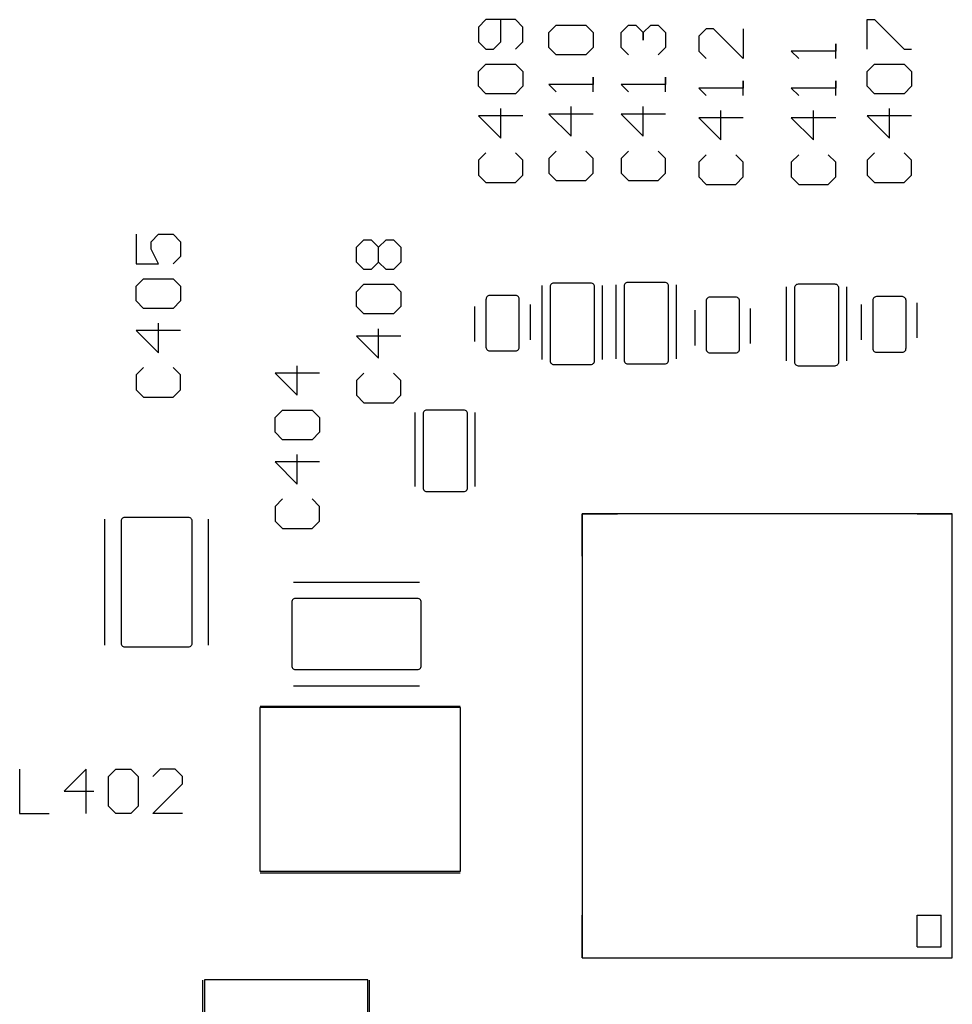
# Model space of a CAD drawing. Header units: inches. Extents: x 0 to 420, y -297 to 0.
# Tile 14 of 41: x 179 to 192, y -146 to -132. Entities that reach past the tile are written whole.
import ezdxf

# ---------------------------------------------------------------- set-up
doc = ezdxf.new("R2010")
doc.units = ezdxf.units.IN
doc.header["$MEASUREMENT"] = 0

msp = doc.modelspace()

# ---------------------------------------------------------------- linework, layer by layer
at = {"color": 18, "true_color": 0x000000}
for p, q in [((185.75, -132.375), (185.65, -132.475)), ((185.65, -132.475), (185.65, -132.675)), ((186.15, -132.375), (185.75, -132.375)), ((185.95, -132.675), (185.95, -132.375)), ((186.25, -132.475), (186.15, -132.375)), ((186.25, -132.675), (186.25, -132.475)), ((186.6, -132.55), (186.7, -132.45)), ((186.7, -132.45), (187.1, -132.45)), ((187.1, -132.45), (187.2, -132.55)), ((187.575, -132.55), (187.675, -132.45)), ((187.675, -132.45), (187.775, -132.45)), ((187.775, -132.45), (187.775, -132.45)), ((187.775, -132.45), (187.775, -132.45)), ((187.775, -132.45), (187.775, -132.45)), ((187.775, -132.45), (187.875, -132.55)), ((187.875, -132.55), (187.975, -132.45)), ((187.975, -132.45), (188.075, -132.45)), ((188.075, -132.45), (188.175, -132.55)), ((190.9, -132.775), (190.9, -132.375)), ((190.9, -132.375), (191, -132.375)), ((191, -132.375), (191.4, -132.775)), ((186.6, -132.75), (186.6, -132.55)), ((187.2, -132.55), (187.2, -132.75)), ((187.575, -132.75), (187.575, -132.55)), ((187.875, -132.55), (187.875, -132.65)), ((187.875, -132.65), (187.875, -132.55)), ((188.175, -132.55), (188.175, -132.75)), ((188.725, -132.5), (188.625, -132.6)), ((188.625, -132.6), (188.625, -132.8)), ((188.825, -132.5), (188.725, -132.5)), ((189.225, -132.9), (188.825, -132.5)), ((189.225, -132.5), (189.225, -132.9)), ((185.65, -132.675), (185.75, -132.775)), ((185.85, -132.775), (185.95, -132.675)), ((186.15, -132.775), (186.25, -132.675)), ((186.7, -132.85), (186.6, -132.75)), ((187.2, -132.75), (187.1, -132.85)), ((187.675, -132.85), (187.575, -132.75)), ((188.175, -132.75), (188.075, -132.85)), ((190.475, -132.9), (190.475, -132.7)), ((190.475, -132.7), (190.475, -132.8)), ((185.75, -132.775), (185.85, -132.775)), ((187.1, -132.85), (186.7, -132.85)), ((188.625, -132.8), (188.725, -132.9)), ((190.475, -132.8), (189.875, -132.8)), ((189.875, -132.8), (189.875, -132.8)), ((189.875, -132.8), (189.975, -132.9)), ((191.4, -132.775), (191.5, -132.775)), ((185.65, -133.075), (185.75, -132.975)), ((185.75, -132.975), (186.15, -132.975)), ((186.15, -132.975), (186.25, -133.075)), ((190.9, -133.075), (191, -132.975)), ((191, -132.975), (191.4, -132.975)), ((191.4, -132.975), (191.5, -133.075)), ((185.65, -133.275), (185.65, -133.075)), ((186.25, -133.075), (186.25, -133.275)), ((187.2, -133.35), (187.2, -133.15)), ((187.2, -133.15), (187.2, -133.25)), ((188.175, -133.35), (188.175, -133.15)), ((188.175, -133.15), (188.175, -133.25)), ((190.9, -133.275), (190.9, -133.075)), ((191.5, -133.075), (191.5, -133.275)), ((185.75, -133.375), (185.65, -133.275)), ((186.25, -133.275), (186.15, -133.375)), ((187.2, -133.25), (186.6, -133.25)), ((186.6, -133.25), (186.6, -133.25)), ((186.6, -133.25), (186.7, -133.35)), ((188.175, -133.25), (187.575, -133.25)), ((187.575, -133.25), (187.575, -133.25)), ((187.575, -133.25), (187.675, -133.35)), ((189.225, -133.4), (189.225, -133.2)), ((189.225, -133.2), (189.225, -133.3)), ((190.475, -133.4), (190.475, -133.2)), ((190.475, -133.2), (190.475, -133.3)), ((191, -133.375), (190.9, -133.275)), ((191.5, -133.275), (191.4, -133.375)), ((186.15, -133.375), (185.75, -133.375)), ((189.225, -133.3), (188.625, -133.3)), ((188.625, -133.3), (188.625, -133.3)), ((188.625, -133.3), (188.725, -133.4)), ((190.475, -133.3), (189.875, -133.3)), ((189.875, -133.3), (189.875, -133.3)), ((189.875, -133.3), (189.975, -133.4)), ((191.4, -133.375), (191, -133.375)), ((186.9, -133.95), (186.9, -133.55)), ((187.875, -133.95), (187.875, -133.55)), ((186.25, -133.675), (185.65, -133.675)), ((185.65, -133.675), (185.95, -133.975)), ((185.95, -133.975), (185.95, -133.575)), ((187.2, -133.65), (186.6, -133.65)), ((186.6, -133.65), (186.9, -133.95)), ((188.175, -133.65), (187.575, -133.65)), ((187.575, -133.65), (187.875, -133.95)), ((188.925, -134), (188.925, -133.6)), ((190.175, -134), (190.175, -133.6)), ((191.5, -133.675), (190.9, -133.675)), ((190.9, -133.675), (191.2, -133.975)), ((191.2, -133.975), (191.2, -133.575)), ((189.225, -133.7), (188.625, -133.7)), ((188.625, -133.7), (188.925, -134)), ((190.475, -133.7), (189.875, -133.7)), ((189.875, -133.7), (190.175, -134)), ((185.75, -134.175), (185.65, -134.275)), ((186.25, -134.275), (186.15, -134.175)), ((186.7, -134.15), (186.6, -134.25)), ((187.2, -134.25), (187.1, -134.15)), ((187.675, -134.15), (187.575, -134.25)), ((188.175, -134.25), (188.075, -134.15)), ((188.725, -134.2), (188.625, -134.3)), ((189.225, -134.3), (189.125, -134.2)), ((189.975, -134.2), (189.875, -134.3)), ((190.475, -134.3), (190.375, -134.2)), ((191, -134.175), (190.9, -134.275)), ((191.5, -134.275), (191.4, -134.175)), ((185.65, -134.275), (185.65, -134.475)), ((186.25, -134.475), (186.25, -134.275)), ((186.6, -134.25), (186.6, -134.45)), ((187.2, -134.45), (187.2, -134.25)), ((187.575, -134.25), (187.575, -134.45)), ((188.175, -134.45), (188.175, -134.25)), ((188.625, -134.3), (188.625, -134.5)), ((189.225, -134.5), (189.225, -134.3)), ((189.875, -134.3), (189.875, -134.5)), ((190.475, -134.5), (190.475, -134.3)), ((190.9, -134.275), (190.9, -134.475)), ((191.5, -134.475), (191.5, -134.275)), ((185.65, -134.475), (185.75, -134.575)), ((186.15, -134.575), (186.25, -134.475)), ((186.6, -134.45), (186.7, -134.55)), ((187.1, -134.55), (187.2, -134.45)), ((187.575, -134.45), (187.675, -134.55)), ((188.075, -134.55), (188.175, -134.45)), ((190.9, -134.475), (191, -134.575)), ((191.4, -134.575), (191.5, -134.475)), ((185.75, -134.575), (186.15, -134.575)), ((186.7, -134.55), (187.1, -134.55)), ((187.675, -134.55), (188.075, -134.55)), ((188.625, -134.5), (188.725, -134.6)), ((188.725, -134.6), (189.125, -134.6)), ((189.125, -134.6), (189.225, -134.5)), ((189.875, -134.5), (189.975, -134.6)), ((189.975, -134.6), (190.375, -134.6)), ((190.375, -134.6), (190.475, -134.5)), ((191, -134.575), (191.4, -134.575)), ((181.025, -135.275), (181.025, -135.675)), ((181.225, -135.375), (181.325, -135.275)), ((181.325, -135.275), (181.525, -135.275)), ((181.525, -135.275), (181.625, -135.375)), ((181.225, -135.475), (181.225, -135.375)), ((181.625, -135.375), (181.625, -135.575)), ((184, -135.45), (184.1, -135.35)), ((184.1, -135.35), (184.2, -135.35)), ((184.2, -135.35), (184.3, -135.45)), ((184.3, -135.45), (184.4, -135.35)), ((184.4, -135.35), (184.5, -135.35)), ((184.5, -135.35), (184.6, -135.45)), ((181.325, -135.675), (181.225, -135.475)), ((184, -135.65), (184, -135.45)), ((184.3, -135.65), (184.3, -135.45)), ((184.6, -135.45), (184.6, -135.65)), ((181.025, -135.675), (181.325, -135.675)), ((181.625, -135.575), (181.525, -135.675)), ((184.1, -135.75), (184, -135.65)), ((184.3, -135.65), (184.2, -135.75)), ((184.4, -135.75), (184.3, -135.65)), ((184.6, -135.65), (184.5, -135.75)), ((184.2, -135.75), (184.1, -135.75)), ((184.5, -135.75), (184.4, -135.75)), ((181.025, -135.975), (181.125, -135.875)), ((181.125, -135.875), (181.525, -135.875)), ((181.525, -135.875), (181.625, -135.975)), ((186.635, -135.944), (186.627, -135.952)), ((186.644, -135.938), (186.635, -135.944)), ((186.655, -135.934), (186.644, -135.938)), ((186.666, -135.933), (186.655, -135.934)), ((187.166, -135.933), (186.666, -135.933)), ((187.177, -135.934), (187.166, -135.933)), ((187.188, -135.938), (187.177, -135.934)), ((187.197, -135.944), (187.188, -135.938)), ((187.205, -135.952), (187.197, -135.944)), ((187.627, -135.944), (187.621, -135.953)), ((187.635, -135.936), (187.627, -135.944)), ((187.644, -135.93), (187.635, -135.936)), ((187.655, -135.926), (187.644, -135.93)), ((187.666, -135.925), (187.655, -135.926)), ((188.166, -135.925), (187.666, -135.925)), ((188.177, -135.926), (188.166, -135.925)), ((188.188, -135.93), (188.177, -135.926)), ((188.197, -135.936), (188.188, -135.93)), ((188.205, -135.944), (188.197, -135.936)), ((188.211, -135.953), (188.205, -135.944)), ((181.025, -136.175), (181.025, -135.975)), ((181.625, -135.975), (181.625, -136.175)), ((184, -136.05), (184.1, -135.95)), ((184, -136.25), (184, -136.05)), ((184.1, -135.95), (184.5, -135.95)), ((184.5, -135.95), (184.6, -136.05)), ((184.6, -136.05), (184.6, -136.25)), ((186.51, -136.966), (186.51, -135.966)), ((186.617, -135.972), (186.616, -135.983)), ((186.616, -135.983), (186.616, -136.033)), ((186.616, -136.033), (186.616, -136.933)), ((186.621, -135.961), (186.617, -135.972)), ((186.627, -135.952), (186.621, -135.961)), ((187.211, -135.961), (187.205, -135.952)), ((187.215, -135.972), (187.211, -135.961)), ((187.216, -135.983), (187.215, -135.972)), ((187.216, -136.033), (187.216, -135.983)), ((187.216, -136.933), (187.216, -136.033)), ((187.323, -136.966), (187.323, -135.966)), ((187.51, -136.958), (187.51, -135.958)), ((187.617, -135.964), (187.616, -135.975)), ((187.616, -135.975), (187.616, -136.025)), ((187.616, -136.025), (187.616, -136.925)), ((187.621, -135.953), (187.617, -135.964)), ((188.215, -135.964), (188.211, -135.953)), ((188.216, -135.975), (188.215, -135.964)), ((188.216, -136.025), (188.216, -135.975)), ((188.216, -136.925), (188.216, -136.025)), ((188.323, -136.958), (188.323, -135.958)), ((189.81, -136.983), (189.81, -135.983)), ((189.917, -135.989), (189.916, -136)), ((189.916, -136), (189.916, -136.05)), ((189.916, -136.05), (189.916, -136.95)), ((189.921, -135.978), (189.917, -135.989)), ((189.927, -135.969), (189.921, -135.978)), ((189.935, -135.961), (189.927, -135.969)), ((189.944, -135.955), (189.935, -135.961)), ((189.955, -135.951), (189.944, -135.955)), ((189.966, -135.95), (189.955, -135.951)), ((190.466, -135.95), (189.966, -135.95)), ((190.477, -135.951), (190.466, -135.95)), ((190.488, -135.955), (190.477, -135.951)), ((190.497, -135.961), (190.488, -135.955)), ((190.505, -135.969), (190.497, -135.961)), ((190.511, -135.978), (190.505, -135.969)), ((190.515, -135.989), (190.511, -135.978)), ((190.516, -136), (190.515, -135.989)), ((190.516, -136.05), (190.516, -136)), ((190.516, -136.95), (190.516, -136.05)), ((190.623, -136.983), (190.623, -135.983)), ((181.125, -136.275), (181.025, -136.175)), ((181.625, -136.175), (181.525, -136.275)), ((185.751, -136.15), (185.75, -136.15)), ((185.75, -136.15), (185.75, -136.2)), ((185.75, -136.2), (185.75, -136.75)), ((185.755, -136.128), (185.751, -136.139)), ((185.751, -136.139), (185.751, -136.15)), ((185.761, -136.119), (185.755, -136.128)), ((185.769, -136.111), (185.761, -136.119)), ((185.778, -136.105), (185.769, -136.111)), ((185.789, -136.101), (185.778, -136.105)), ((185.8, -136.1), (185.789, -136.101)), ((186.15, -136.1), (185.8, -136.1)), ((186.161, -136.101), (186.15, -136.1)), ((186.172, -136.105), (186.161, -136.101)), ((186.181, -136.111), (186.172, -136.105)), ((186.189, -136.119), (186.181, -136.111)), ((186.195, -136.128), (186.189, -136.119)), ((186.199, -136.139), (186.195, -136.128)), ((186.199, -136.15), (186.199, -136.139)), ((186.2, -136.15), (186.199, -136.15)), ((186.2, -136.2), (186.2, -136.15)), ((186.2, -136.75), (186.2, -136.2)), ((188.726, -136.175), (188.725, -136.175)), ((188.725, -136.175), (188.725, -136.225)), ((188.73, -136.153), (188.726, -136.164)), ((188.726, -136.164), (188.726, -136.175)), ((188.736, -136.144), (188.73, -136.153)), ((188.744, -136.136), (188.736, -136.144)), ((188.753, -136.13), (188.744, -136.136)), ((188.764, -136.126), (188.753, -136.13)), ((188.775, -136.125), (188.764, -136.126)), ((189.125, -136.125), (188.775, -136.125)), ((189.136, -136.126), (189.125, -136.125)), ((189.147, -136.13), (189.136, -136.126)), ((189.156, -136.136), (189.147, -136.13)), ((189.164, -136.144), (189.156, -136.136)), ((189.17, -136.153), (189.164, -136.144)), ((189.174, -136.164), (189.17, -136.153)), ((189.174, -136.175), (189.174, -136.164)), ((189.175, -136.175), (189.174, -136.175)), ((189.175, -136.225), (189.175, -136.175)), ((190.976, -136.156), (190.975, -136.167)), ((190.975, -136.167), (190.975, -136.217)), ((190.98, -136.145), (190.976, -136.156)), ((190.986, -136.136), (190.98, -136.145)), ((190.994, -136.128), (190.986, -136.136)), ((191.003, -136.122), (190.994, -136.128)), ((191.014, -136.118), (191.003, -136.122)), ((191.025, -136.117), (191.014, -136.118)), ((191.375, -136.117), (191.025, -136.117)), ((191.386, -136.118), (191.375, -136.117)), ((191.397, -136.122), (191.386, -136.118)), ((191.406, -136.128), (191.397, -136.122)), ((191.414, -136.136), (191.406, -136.128)), ((191.42, -136.145), (191.414, -136.136)), ((191.424, -136.156), (191.42, -136.145)), ((191.425, -136.167), (191.424, -136.156)), ((191.425, -136.217), (191.425, -136.167)), ((191.575, -136.675), (191.575, -136.2)), ((181.525, -136.275), (181.125, -136.275)), ((184.1, -136.35), (184, -136.25)), ((184.6, -136.25), (184.5, -136.35)), ((185.6, -136.725), (185.6, -136.25)), ((186.35, -136.7), (186.35, -136.225)), ((188.575, -136.775), (188.575, -136.3)), ((188.725, -136.225), (188.725, -136.775)), ((189.175, -136.775), (189.175, -136.225)), ((189.325, -136.75), (189.325, -136.275)), ((190.825, -136.7), (190.825, -136.225)), ((190.975, -136.217), (190.975, -136.767)), ((191.425, -136.767), (191.425, -136.217)), ((181.325, -136.875), (181.325, -136.475)), ((184.5, -136.35), (184.1, -136.35)), ((181.625, -136.575), (181.025, -136.575)), ((181.025, -136.575), (181.325, -136.875)), ((184.3, -136.95), (184.3, -136.55)), ((184.6, -136.65), (184, -136.65)), ((184, -136.65), (184.3, -136.95)), ((185.75, -136.75), (185.75, -136.8)), ((185.75, -136.8), (185.751, -136.811)), ((185.751, -136.811), (185.755, -136.822)), ((185.755, -136.822), (185.761, -136.831)), ((185.761, -136.831), (185.769, -136.839)), ((185.769, -136.839), (185.778, -136.845)), ((185.778, -136.845), (185.789, -136.849)), ((185.789, -136.849), (185.8, -136.85)), ((185.8, -136.85), (186.15, -136.85)), ((186.15, -136.85), (186.161, -136.849)), ((186.161, -136.849), (186.172, -136.845)), ((186.172, -136.845), (186.181, -136.839)), ((186.181, -136.839), (186.189, -136.831)), ((186.189, -136.831), (186.195, -136.822)), ((186.195, -136.822), (186.199, -136.811)), ((186.199, -136.811), (186.2, -136.8)), ((186.2, -136.8), (186.2, -136.75)), ((188.725, -136.775), (188.725, -136.825)), ((188.725, -136.825), (188.726, -136.836)), ((188.726, -136.836), (188.73, -136.847)), ((188.73, -136.847), (188.736, -136.856)), ((188.736, -136.856), (188.744, -136.864)), ((188.744, -136.864), (188.753, -136.87)), ((188.753, -136.87), (188.764, -136.874)), ((188.764, -136.874), (188.775, -136.875)), ((188.775, -136.875), (189.125, -136.875)), ((189.125, -136.875), (189.136, -136.874)), ((189.136, -136.874), (189.147, -136.87)), ((189.147, -136.87), (189.156, -136.864)), ((189.156, -136.864), (189.164, -136.856)), ((189.164, -136.856), (189.17, -136.847)), ((189.17, -136.847), (189.174, -136.836)), ((189.174, -136.836), (189.175, -136.825)), ((189.175, -136.825), (189.175, -136.775)), ((190.975, -136.767), (190.975, -136.817)), ((190.975, -136.817), (190.976, -136.817)), ((190.976, -136.817), (190.976, -136.828)), ((190.976, -136.828), (190.98, -136.839)), ((190.98, -136.839), (190.986, -136.848)), ((190.986, -136.848), (190.994, -136.856)), ((190.994, -136.856), (191.003, -136.862)), ((191.003, -136.862), (191.014, -136.866)), ((191.014, -136.866), (191.025, -136.867)), ((191.025, -136.867), (191.375, -136.867)), ((191.375, -136.867), (191.386, -136.866)), ((191.386, -136.866), (191.397, -136.862)), ((191.397, -136.862), (191.406, -136.856)), ((191.406, -136.856), (191.414, -136.848)), ((191.414, -136.848), (191.42, -136.839)), ((191.42, -136.839), (191.424, -136.828)), ((191.424, -136.828), (191.424, -136.817)), ((191.424, -136.817), (191.425, -136.817)), ((191.425, -136.817), (191.425, -136.767)), ((186.616, -136.933), (186.616, -136.983)), ((186.616, -136.983), (186.617, -136.983)), ((186.617, -136.983), (186.617, -136.994)), ((186.617, -136.994), (186.621, -137.005)), ((186.621, -137.005), (186.627, -137.014)), ((187.205, -137.014), (187.211, -137.005)), ((187.211, -137.005), (187.215, -136.994)), ((187.215, -136.994), (187.215, -136.983)), ((187.215, -136.983), (187.216, -136.983)), ((187.216, -136.983), (187.216, -136.933)), ((187.616, -136.925), (187.616, -136.975)), ((187.616, -136.975), (187.617, -136.975)), ((187.617, -136.975), (187.617, -136.986)), ((187.617, -136.986), (187.621, -136.997)), ((187.621, -136.997), (187.627, -137.006)), ((187.627, -137.006), (187.635, -137.014)), ((188.197, -137.014), (188.205, -137.006)), ((188.205, -137.006), (188.211, -136.997)), ((188.211, -136.997), (188.215, -136.986)), ((188.215, -136.986), (188.215, -136.975)), ((188.215, -136.975), (188.216, -136.975)), ((188.216, -136.975), (188.216, -136.925)), ((189.916, -136.95), (189.916, -137)), ((189.916, -137), (189.917, -137)), ((189.917, -137), (189.917, -137.011)), ((189.917, -137.011), (189.921, -137.022)), ((190.511, -137.022), (190.515, -137.011)), ((190.515, -137.011), (190.515, -137)), ((190.515, -137), (190.516, -137)), ((190.516, -137), (190.516, -136.95)), ((181.125, -137.075), (181.025, -137.175)), ((181.625, -137.175), (181.525, -137.075)), ((183.2, -137.45), (183.2, -137.05)), ((186.627, -137.014), (186.635, -137.022)), ((186.635, -137.022), (186.644, -137.028)), ((186.644, -137.028), (186.655, -137.032)), ((186.655, -137.032), (186.666, -137.033)), ((186.666, -137.033), (187.166, -137.033)), ((187.166, -137.033), (187.177, -137.032)), ((187.177, -137.032), (187.188, -137.028)), ((187.188, -137.028), (187.197, -137.022)), ((187.197, -137.022), (187.205, -137.014)), ((187.635, -137.014), (187.644, -137.02)), ((187.644, -137.02), (187.655, -137.024)), ((187.655, -137.024), (187.666, -137.025)), ((187.666, -137.025), (188.166, -137.025)), ((188.166, -137.025), (188.177, -137.024)), ((188.177, -137.024), (188.188, -137.02)), ((188.188, -137.02), (188.197, -137.014)), ((189.921, -137.022), (189.927, -137.031)), ((189.927, -137.031), (189.935, -137.039)), ((189.935, -137.039), (189.944, -137.045)), ((189.944, -137.045), (189.955, -137.049)), ((189.955, -137.049), (189.966, -137.05)), ((189.966, -137.05), (190.466, -137.05)), ((190.466, -137.05), (190.477, -137.049)), ((190.477, -137.049), (190.488, -137.045)), ((190.488, -137.045), (190.497, -137.039)), ((190.497, -137.039), (190.505, -137.031)), ((190.505, -137.031), (190.511, -137.022)), ((181.025, -137.175), (181.025, -137.375)), ((181.625, -137.375), (181.625, -137.175)), ((183.5, -137.15), (182.9, -137.15)), ((182.9, -137.15), (183.2, -137.45)), ((184.1, -137.15), (184, -137.25)), ((184, -137.25), (184, -137.45)), ((184.6, -137.25), (184.5, -137.15)), ((184.6, -137.45), (184.6, -137.25)), ((181.025, -137.375), (181.125, -137.475)), ((181.525, -137.475), (181.625, -137.375)), ((181.125, -137.475), (181.525, -137.475)), ((184, -137.45), (184.1, -137.55)), ((184.5, -137.55), (184.6, -137.45)), ((182.9, -137.75), (183, -137.65)), ((183, -137.65), (183.4, -137.65)), ((183.4, -137.65), (183.5, -137.75)), ((184.1, -137.55), (184.5, -137.55)), ((184.905, -137.678), (184.901, -137.689)), ((184.911, -137.669), (184.905, -137.678)), ((184.919, -137.661), (184.911, -137.669)), ((184.928, -137.655), (184.919, -137.661)), ((184.939, -137.651), (184.928, -137.655)), ((184.95, -137.65), (184.939, -137.651)), ((185.45, -137.65), (184.95, -137.65)), ((185.461, -137.651), (185.45, -137.65)), ((185.472, -137.655), (185.461, -137.651)), ((185.481, -137.661), (185.472, -137.655)), ((185.489, -137.669), (185.481, -137.661)), ((185.495, -137.678), (185.489, -137.669)), ((185.499, -137.689), (185.495, -137.678)), ((182.9, -137.95), (182.9, -137.75)), ((183.5, -137.75), (183.5, -137.95)), ((184.794, -138.683), (184.794, -137.683)), ((184.901, -137.689), (184.9, -137.7)), ((184.9, -137.7), (184.9, -137.75)), ((184.9, -137.75), (184.9, -138.65)), ((185.5, -137.7), (185.499, -137.689)), ((185.5, -137.75), (185.5, -137.7)), ((185.5, -138.65), (185.5, -137.75)), ((185.606, -138.683), (185.606, -137.683)), ((183, -138.05), (182.9, -137.95)), ((183.4, -138.05), (183, -138.05)), ((183.5, -137.95), (183.4, -138.05)), ((183.2, -138.65), (183.2, -138.25)), ((183.5, -138.35), (182.9, -138.35)), ((182.9, -138.35), (183.2, -138.65)), ((184.9, -138.65), (184.9, -138.7)), ((184.9, -138.7), (184.901, -138.7)), ((184.901, -138.7), (184.901, -138.711)), ((184.901, -138.711), (184.905, -138.722)), ((184.905, -138.722), (184.911, -138.731)), ((184.911, -138.731), (184.919, -138.739)), ((184.919, -138.739), (184.928, -138.745)), ((185.472, -138.745), (185.481, -138.739)), ((185.481, -138.739), (185.489, -138.731)), ((185.489, -138.731), (185.495, -138.722)), ((185.495, -138.722), (185.499, -138.711)), ((185.499, -138.711), (185.499, -138.7)), ((185.499, -138.7), (185.5, -138.7)), ((185.5, -138.7), (185.5, -138.65)), ((183, -138.85), (182.9, -138.95)), ((183.5, -138.95), (183.4, -138.85)), ((184.928, -138.745), (184.939, -138.749)), ((184.939, -138.749), (184.95, -138.75)), ((184.95, -138.75), (185.45, -138.75)), ((185.45, -138.75), (185.461, -138.749)), ((185.461, -138.749), (185.472, -138.745)), ((182.9, -138.95), (182.9, -139.15)), ((183.5, -139.15), (183.5, -138.95)), ((180.6, -140.825), (180.6, -139.125)), ((180.821, -139.139), (180.82, -139.15)), ((180.825, -139.128), (180.821, -139.139)), ((180.831, -139.119), (180.825, -139.128)), ((180.839, -139.111), (180.831, -139.119)), ((180.848, -139.105), (180.839, -139.111)), ((180.859, -139.101), (180.848, -139.105)), ((180.87, -139.1), (180.859, -139.101)), ((181.73, -139.1), (180.87, -139.1)), ((181.741, -139.101), (181.73, -139.1)), ((181.752, -139.105), (181.741, -139.101)), ((181.761, -139.111), (181.752, -139.105)), ((181.769, -139.119), (181.761, -139.111)), ((181.775, -139.128), (181.769, -139.119)), ((181.779, -139.139), (181.775, -139.128)), ((181.78, -139.15), (181.779, -139.139)), ((182, -140.825), (182, -139.125)), ((187.05, -139.05), (187.525, -139.05)), ((187.05, -139.625), (187.05, -139.05)), ((192.05, -139.05), (187.05, -139.05)), ((187.05, -139.05), (187.05, -145.05)), ((191.575, -139.05), (192.05, -139.05)), ((192.05, -139.625), (192.05, -139.05)), ((192.05, -145.05), (192.05, -139.05)), ((180.82, -139.15), (180.82, -139.3)), ((181.78, -139.3), (181.78, -139.15)), ((182.9, -139.15), (183, -139.25)), ((183, -139.25), (183.4, -139.25)), ((183.4, -139.25), (183.5, -139.15)), ((180.82, -139.3), (180.82, -140.65)), ((181.78, -140.65), (181.78, -139.3)), ((183.15, -139.975), (184.85, -139.975)), ((183.144, -140.206), (183.136, -140.214)), ((183.153, -140.2), (183.144, -140.206)), ((183.164, -140.196), (183.153, -140.2)), ((183.175, -140.195), (183.164, -140.196)), ((183.325, -140.195), (183.175, -140.195)), ((184.675, -140.195), (183.325, -140.195)), ((184.825, -140.195), (184.675, -140.195)), ((184.825, -140.196), (184.825, -140.195)), ((184.836, -140.196), (184.825, -140.196)), ((184.847, -140.2), (184.836, -140.196)), ((184.856, -140.206), (184.847, -140.2)), ((184.864, -140.214), (184.856, -140.206)), ((183.126, -140.234), (183.125, -140.245)), ((183.125, -140.245), (183.125, -141.105)), ((183.13, -140.223), (183.126, -140.234)), ((183.136, -140.214), (183.13, -140.223)), ((184.87, -140.223), (184.864, -140.214)), ((184.874, -140.234), (184.87, -140.223)), ((184.875, -140.245), (184.874, -140.234)), ((184.875, -141.105), (184.875, -140.245)), ((180.82, -140.65), (180.82, -140.8)), ((181.78, -140.8), (181.78, -140.65)), ((180.82, -140.8), (180.821, -140.8)), ((180.821, -140.8), (180.821, -140.811)), ((180.821, -140.811), (180.825, -140.822)), ((180.825, -140.822), (180.831, -140.831)), ((180.831, -140.831), (180.839, -140.839)), ((180.839, -140.839), (180.848, -140.845)), ((180.848, -140.845), (180.859, -140.849)), ((180.859, -140.849), (180.87, -140.85)), ((180.87, -140.85), (181.73, -140.85)), ((181.73, -140.85), (181.741, -140.849)), ((181.741, -140.849), (181.752, -140.845)), ((181.752, -140.845), (181.761, -140.839)), ((181.761, -140.839), (181.769, -140.831)), ((181.769, -140.831), (181.775, -140.822)), ((181.775, -140.822), (181.779, -140.811)), ((181.779, -140.811), (181.779, -140.8)), ((181.779, -140.8), (181.78, -140.8)), ((183.125, -141.105), (183.126, -141.116)), ((183.126, -141.116), (183.13, -141.127)), ((183.13, -141.127), (183.136, -141.136)), ((183.136, -141.136), (183.144, -141.144)), ((184.856, -141.144), (184.864, -141.136)), ((184.864, -141.136), (184.87, -141.127)), ((184.87, -141.127), (184.874, -141.116)), ((184.874, -141.116), (184.875, -141.105)), ((183.144, -141.144), (183.153, -141.15)), ((183.153, -141.15), (183.164, -141.154)), ((183.164, -141.154), (183.175, -141.155)), ((183.175, -141.155), (183.325, -141.155)), ((183.325, -141.155), (184.675, -141.155)), ((184.675, -141.155), (184.825, -141.155)), ((184.825, -141.155), (184.825, -141.154)), ((184.825, -141.154), (184.836, -141.154)), ((184.836, -141.154), (184.847, -141.15)), ((184.847, -141.15), (184.856, -141.144)), ((183.15, -141.375), (184.85, -141.375)), ((182.7, -141.65), (185.4, -141.65)), ((185.405, -141.67), (182.695, -141.67)), ((182.695, -141.67), (182.695, -143.88)), ((185.405, -143.88), (185.405, -141.67)), ((179.45, -142.5), (179.45, -143.1)), ((180.35, -142.5), (180.05, -142.8)), ((180.35, -143.1), (180.35, -142.5)), ((180.65, -142.6), (180.75, -142.5)), ((180.65, -143), (180.65, -142.6)), ((180.75, -142.5), (180.95, -142.5)), ((180.95, -142.5), (181.05, -142.6)), ((181.05, -142.6), (181.05, -143)), ((181.35, -142.5), (181.25, -142.6)), ((181.55, -142.5), (181.35, -142.5)), ((181.65, -142.6), (181.55, -142.5)), ((181.65, -142.7), (181.65, -142.6)), ((181.25, -143.1), (181.65, -142.7)), ((180.05, -142.8), (180.45, -142.8)), ((180.75, -143.1), (180.65, -143)), ((181.05, -143), (180.95, -143.1)), ((179.45, -143.1), (179.85, -143.1)), ((180.95, -143.1), (180.75, -143.1)), ((181.65, -143.1), (181.25, -143.1)), ((182.695, -143.88), (185.405, -143.88)), ((182.7, -143.9), (185.4, -143.9)), ((187.05, -145.05), (187.05, -144.475)), ((191.575, -144.9), (191.575, -144.475)), ((191.575, -144.475), (191.9, -144.475)), ((191.9, -144.9), (191.9, -144.475)), ((192.05, -145.05), (192.05, -144.475)), ((191.575, -144.9), (191.9, -144.9)), ((187.05, -145.05), (187.525, -145.05)), ((187.05, -145.05), (192.05, -145.05)), ((191.575, -145.05), (192.05, -145.05)), ((181.925, -148.05), (181.925, -145.35)), ((181.945, -145.345), (181.945, -148.055)), ((184.155, -145.345), (181.945, -145.345)), ((184.155, -148.055), (184.155, -145.345)), ((184.175, -148.05), (184.175, -145.35))]:
    msp.add_line(p, q, dxfattribs=at)
at = {"color": 7, "true_color": 0xffffff}
for p, q in [((186.635, -135.944), (186.627, -135.952)), ((186.644, -135.938), (186.635, -135.944)), ((186.655, -135.934), (186.644, -135.938)), ((186.666, -135.933), (186.655, -135.934)), ((187.166, -135.933), (186.666, -135.933)), ((187.177, -135.934), (187.166, -135.933)), ((187.188, -135.938), (187.177, -135.934)), ((187.197, -135.944), (187.188, -135.938)), ((187.205, -135.952), (187.197, -135.944)), ((187.627, -135.944), (187.621, -135.953)), ((187.635, -135.936), (187.627, -135.944)), ((187.644, -135.93), (187.635, -135.936)), ((187.655, -135.926), (187.644, -135.93)), ((187.666, -135.925), (187.655, -135.926)), ((188.166, -135.925), (187.666, -135.925)), ((188.177, -135.926), (188.166, -135.925)), ((188.188, -135.93), (188.177, -135.926)), ((188.197, -135.936), (188.188, -135.93)), ((188.205, -135.944), (188.197, -135.936)), ((188.211, -135.953), (188.205, -135.944)), ((186.617, -135.972), (186.616, -135.983)), ((186.616, -135.983), (186.616, -136.033)), ((186.616, -136.033), (186.616, -136.933)), ((186.621, -135.961), (186.617, -135.972)), ((186.627, -135.952), (186.621, -135.961)), ((187.211, -135.961), (187.205, -135.952)), ((187.215, -135.972), (187.211, -135.961)), ((187.216, -135.983), (187.215, -135.972)), ((187.216, -136.033), (187.216, -135.983)), ((187.216, -136.933), (187.216, -136.033)), ((187.617, -135.964), (187.616, -135.975)), ((187.616, -135.975), (187.616, -136.025)), ((187.616, -136.025), (187.616, -136.925)), ((187.621, -135.953), (187.617, -135.964)), ((188.215, -135.964), (188.211, -135.953)), ((188.216, -135.975), (188.215, -135.964)), ((188.216, -136.025), (188.216, -135.975)), ((188.216, -136.925), (188.216, -136.025)), ((189.917, -135.989), (189.916, -136)), ((189.916, -136), (189.916, -136.05)), ((189.916, -136.05), (189.916, -136.95)), ((189.921, -135.978), (189.917, -135.989)), ((189.927, -135.969), (189.921, -135.978)), ((189.935, -135.961), (189.927, -135.969)), ((189.944, -135.955), (189.935, -135.961)), ((189.955, -135.951), (189.944, -135.955)), ((189.966, -135.95), (189.955, -135.951)), ((190.466, -135.95), (189.966, -135.95)), ((190.477, -135.951), (190.466, -135.95)), ((190.488, -135.955), (190.477, -135.951)), ((190.497, -135.961), (190.488, -135.955)), ((190.505, -135.969), (190.497, -135.961)), ((190.511, -135.978), (190.505, -135.969)), ((190.515, -135.989), (190.511, -135.978)), ((190.516, -136), (190.515, -135.989)), ((190.516, -136.05), (190.516, -136)), ((190.516, -136.95), (190.516, -136.05)), ((185.751, -136.15), (185.75, -136.15)), ((185.75, -136.15), (185.75, -136.2)), ((185.75, -136.2), (185.75, -136.75)), ((185.755, -136.128), (185.751, -136.139)), ((185.751, -136.139), (185.751, -136.15)), ((185.761, -136.119), (185.755, -136.128)), ((185.769, -136.111), (185.761, -136.119)), ((185.778, -136.105), (185.769, -136.111)), ((185.789, -136.101), (185.778, -136.105)), ((185.8, -136.1), (185.789, -136.101)), ((186.15, -136.1), (185.8, -136.1)), ((186.161, -136.101), (186.15, -136.1)), ((186.172, -136.105), (186.161, -136.101)), ((186.181, -136.111), (186.172, -136.105)), ((186.189, -136.119), (186.181, -136.111)), ((186.195, -136.128), (186.189, -136.119)), ((186.199, -136.139), (186.195, -136.128)), ((186.199, -136.15), (186.199, -136.139)), ((186.2, -136.15), (186.199, -136.15)), ((186.2, -136.2), (186.2, -136.15)), ((186.2, -136.75), (186.2, -136.2)), ((188.726, -136.175), (188.725, -136.175)), ((188.725, -136.175), (188.725, -136.225)), ((188.73, -136.153), (188.726, -136.164)), ((188.726, -136.164), (188.726, -136.175)), ((188.736, -136.144), (188.73, -136.153)), ((188.744, -136.136), (188.736, -136.144)), ((188.753, -136.13), (188.744, -136.136)), ((188.764, -136.126), (188.753, -136.13)), ((188.775, -136.125), (188.764, -136.126)), ((189.125, -136.125), (188.775, -136.125)), ((189.136, -136.126), (189.125, -136.125)), ((189.147, -136.13), (189.136, -136.126)), ((189.156, -136.136), (189.147, -136.13)), ((189.164, -136.144), (189.156, -136.136)), ((189.17, -136.153), (189.164, -136.144)), ((189.174, -136.164), (189.17, -136.153)), ((189.174, -136.175), (189.174, -136.164)), ((189.175, -136.175), (189.174, -136.175)), ((189.175, -136.225), (189.175, -136.175)), ((190.976, -136.156), (190.975, -136.167)), ((190.975, -136.167), (190.975, -136.217)), ((190.98, -136.145), (190.976, -136.156)), ((190.986, -136.136), (190.98, -136.145)), ((190.994, -136.128), (190.986, -136.136)), ((191.003, -136.122), (190.994, -136.128)), ((191.014, -136.118), (191.003, -136.122)), ((191.025, -136.117), (191.014, -136.118)), ((191.375, -136.117), (191.025, -136.117)), ((191.386, -136.118), (191.375, -136.117)), ((191.397, -136.122), (191.386, -136.118)), ((191.406, -136.128), (191.397, -136.122)), ((191.414, -136.136), (191.406, -136.128)), ((191.42, -136.145), (191.414, -136.136)), ((191.424, -136.156), (191.42, -136.145)), ((191.425, -136.167), (191.424, -136.156)), ((191.425, -136.217), (191.425, -136.167)), ((188.725, -136.225), (188.725, -136.775)), ((189.175, -136.775), (189.175, -136.225)), ((190.975, -136.217), (190.975, -136.767)), ((191.425, -136.767), (191.425, -136.217)), ((185.75, -136.75), (185.75, -136.8)), ((185.75, -136.8), (185.751, -136.811)), ((185.751, -136.811), (185.755, -136.822)), ((185.755, -136.822), (185.761, -136.831)), ((185.761, -136.831), (185.769, -136.839)), ((185.769, -136.839), (185.778, -136.845)), ((185.778, -136.845), (185.789, -136.849)), ((185.789, -136.849), (185.8, -136.85)), ((185.8, -136.85), (186.15, -136.85)), ((186.15, -136.85), (186.161, -136.849)), ((186.161, -136.849), (186.172, -136.845)), ((186.172, -136.845), (186.181, -136.839)), ((186.181, -136.839), (186.189, -136.831)), ((186.189, -136.831), (186.195, -136.822)), ((186.195, -136.822), (186.199, -136.811)), ((186.199, -136.811), (186.2, -136.8)), ((186.2, -136.8), (186.2, -136.75)), ((188.725, -136.775), (188.725, -136.825)), ((188.725, -136.825), (188.726, -136.836)), ((188.726, -136.836), (188.73, -136.847)), ((188.73, -136.847), (188.736, -136.856)), ((188.736, -136.856), (188.744, -136.864)), ((188.744, -136.864), (188.753, -136.87)), ((188.753, -136.87), (188.764, -136.874)), ((188.764, -136.874), (188.775, -136.875)), ((188.775, -136.875), (189.125, -136.875)), ((189.125, -136.875), (189.136, -136.874)), ((189.136, -136.874), (189.147, -136.87)), ((189.147, -136.87), (189.156, -136.864)), ((189.156, -136.864), (189.164, -136.856)), ((189.164, -136.856), (189.17, -136.847)), ((189.17, -136.847), (189.174, -136.836)), ((189.174, -136.836), (189.175, -136.825)), ((189.175, -136.825), (189.175, -136.775)), ((190.975, -136.767), (190.975, -136.817)), ((190.975, -136.817), (190.976, -136.817)), ((190.976, -136.817), (190.976, -136.828)), ((190.976, -136.828), (190.98, -136.839)), ((190.98, -136.839), (190.986, -136.848)), ((190.986, -136.848), (190.994, -136.856)), ((190.994, -136.856), (191.003, -136.862)), ((191.003, -136.862), (191.014, -136.866)), ((191.014, -136.866), (191.025, -136.867)), ((191.025, -136.867), (191.375, -136.867)), ((191.375, -136.867), (191.386, -136.866)), ((191.386, -136.866), (191.397, -136.862)), ((191.397, -136.862), (191.406, -136.856)), ((191.406, -136.856), (191.414, -136.848)), ((191.414, -136.848), (191.42, -136.839)), ((191.42, -136.839), (191.424, -136.828)), ((191.424, -136.828), (191.424, -136.817)), ((191.424, -136.817), (191.425, -136.817)), ((191.425, -136.817), (191.425, -136.767)), ((186.616, -136.933), (186.616, -136.983)), ((186.616, -136.983), (186.617, -136.983)), ((186.617, -136.983), (186.617, -136.994)), ((186.617, -136.994), (186.621, -137.005)), ((186.621, -137.005), (186.627, -137.014)), ((187.205, -137.014), (187.211, -137.005)), ((187.211, -137.005), (187.215, -136.994)), ((187.215, -136.994), (187.215, -136.983)), ((187.215, -136.983), (187.216, -136.983)), ((187.216, -136.983), (187.216, -136.933)), ((187.616, -136.925), (187.616, -136.975)), ((187.616, -136.975), (187.617, -136.975)), ((187.617, -136.975), (187.617, -136.986)), ((187.617, -136.986), (187.621, -136.997)), ((187.621, -136.997), (187.627, -137.006)), ((187.627, -137.006), (187.635, -137.014)), ((188.197, -137.014), (188.205, -137.006)), ((188.205, -137.006), (188.211, -136.997)), ((188.211, -136.997), (188.215, -136.986)), ((188.215, -136.986), (188.215, -136.975)), ((188.215, -136.975), (188.216, -136.975)), ((188.216, -136.975), (188.216, -136.925)), ((189.916, -136.95), (189.916, -137)), ((189.916, -137), (189.917, -137)), ((189.917, -137), (189.917, -137.011)), ((189.917, -137.011), (189.921, -137.022)), ((190.511, -137.022), (190.515, -137.011)), ((190.515, -137.011), (190.515, -137)), ((190.515, -137), (190.516, -137)), ((190.516, -137), (190.516, -136.95)), ((186.627, -137.014), (186.635, -137.022)), ((186.635, -137.022), (186.644, -137.028)), ((186.644, -137.028), (186.655, -137.032)), ((186.655, -137.032), (186.666, -137.033)), ((186.666, -137.033), (187.166, -137.033)), ((187.166, -137.033), (187.177, -137.032)), ((187.177, -137.032), (187.188, -137.028)), ((187.188, -137.028), (187.197, -137.022)), ((187.197, -137.022), (187.205, -137.014)), ((187.635, -137.014), (187.644, -137.02)), ((187.644, -137.02), (187.655, -137.024)), ((187.655, -137.024), (187.666, -137.025)), ((187.666, -137.025), (188.166, -137.025)), ((188.166, -137.025), (188.177, -137.024)), ((188.177, -137.024), (188.188, -137.02)), ((188.188, -137.02), (188.197, -137.014)), ((189.921, -137.022), (189.927, -137.031)), ((189.927, -137.031), (189.935, -137.039)), ((189.935, -137.039), (189.944, -137.045)), ((189.944, -137.045), (189.955, -137.049)), ((189.955, -137.049), (189.966, -137.05)), ((189.966, -137.05), (190.466, -137.05)), ((190.466, -137.05), (190.477, -137.049)), ((190.477, -137.049), (190.488, -137.045)), ((190.488, -137.045), (190.497, -137.039)), ((190.497, -137.039), (190.505, -137.031)), ((190.505, -137.031), (190.511, -137.022)), ((184.905, -137.678), (184.901, -137.689)), ((184.911, -137.669), (184.905, -137.678)), ((184.919, -137.661), (184.911, -137.669)), ((184.928, -137.655), (184.919, -137.661)), ((184.939, -137.651), (184.928, -137.655)), ((184.95, -137.65), (184.939, -137.651)), ((185.45, -137.65), (184.95, -137.65)), ((185.461, -137.651), (185.45, -137.65)), ((185.472, -137.655), (185.461, -137.651)), ((185.481, -137.661), (185.472, -137.655)), ((185.489, -137.669), (185.481, -137.661)), ((185.495, -137.678), (185.489, -137.669)), ((185.499, -137.689), (185.495, -137.678)), ((184.901, -137.689), (184.9, -137.7)), ((184.9, -137.7), (184.9, -137.75)), ((184.9, -137.75), (184.9, -138.65)), ((185.5, -137.7), (185.499, -137.689)), ((185.5, -137.75), (185.5, -137.7)), ((185.5, -138.65), (185.5, -137.75)), ((184.9, -138.65), (184.9, -138.7)), ((184.9, -138.7), (184.901, -138.7)), ((184.901, -138.7), (184.901, -138.711)), ((184.901, -138.711), (184.905, -138.722)), ((184.905, -138.722), (184.911, -138.731)), ((184.911, -138.731), (184.919, -138.739)), ((184.919, -138.739), (184.928, -138.745)), ((185.472, -138.745), (185.481, -138.739)), ((185.481, -138.739), (185.489, -138.731)), ((185.489, -138.731), (185.495, -138.722)), ((185.495, -138.722), (185.499, -138.711)), ((185.499, -138.711), (185.499, -138.7)), ((185.499, -138.7), (185.5, -138.7)), ((185.5, -138.7), (185.5, -138.65)), ((184.928, -138.745), (184.939, -138.749)), ((184.939, -138.749), (184.95, -138.75)), ((184.95, -138.75), (185.45, -138.75)), ((185.45, -138.75), (185.461, -138.749)), ((185.461, -138.749), (185.472, -138.745)), ((180.821, -139.139), (180.82, -139.15)), ((180.825, -139.128), (180.821, -139.139)), ((180.831, -139.119), (180.825, -139.128)), ((180.839, -139.111), (180.831, -139.119)), ((180.848, -139.105), (180.839, -139.111)), ((180.859, -139.101), (180.848, -139.105)), ((180.87, -139.1), (180.859, -139.101)), ((181.73, -139.1), (180.87, -139.1)), ((181.741, -139.101), (181.73, -139.1)), ((181.752, -139.105), (181.741, -139.101)), ((181.761, -139.111), (181.752, -139.105)), ((181.769, -139.119), (181.761, -139.111)), ((181.775, -139.128), (181.769, -139.119)), ((181.779, -139.139), (181.775, -139.128)), ((181.78, -139.15), (181.779, -139.139)), ((192.05, -139.05), (187.05, -139.05)), ((187.05, -139.05), (187.05, -145.05)), ((192.05, -145.05), (192.05, -139.05)), ((180.82, -139.15), (180.82, -139.3)), ((181.78, -139.3), (181.78, -139.15)), ((180.82, -139.3), (180.82, -140.65)), ((181.78, -140.65), (181.78, -139.3)), ((183.144, -140.206), (183.136, -140.214)), ((183.153, -140.2), (183.144, -140.206)), ((183.164, -140.196), (183.153, -140.2)), ((183.175, -140.195), (183.164, -140.196)), ((183.325, -140.195), (183.175, -140.195)), ((184.675, -140.195), (183.325, -140.195)), ((184.825, -140.195), (184.675, -140.195)), ((184.825, -140.196), (184.825, -140.195)), ((184.836, -140.196), (184.825, -140.196)), ((184.847, -140.2), (184.836, -140.196)), ((184.856, -140.206), (184.847, -140.2)), ((184.864, -140.214), (184.856, -140.206)), ((183.126, -140.234), (183.125, -140.245)), ((183.125, -140.245), (183.125, -141.105)), ((183.13, -140.223), (183.126, -140.234)), ((183.136, -140.214), (183.13, -140.223)), ((184.87, -140.223), (184.864, -140.214)), ((184.874, -140.234), (184.87, -140.223)), ((184.875, -140.245), (184.874, -140.234)), ((184.875, -141.105), (184.875, -140.245)), ((180.82, -140.65), (180.82, -140.8)), ((181.78, -140.8), (181.78, -140.65)), ((180.82, -140.8), (180.821, -140.8)), ((180.821, -140.8), (180.821, -140.811)), ((180.821, -140.811), (180.825, -140.822)), ((180.825, -140.822), (180.831, -140.831)), ((180.831, -140.831), (180.839, -140.839)), ((180.839, -140.839), (180.848, -140.845)), ((180.848, -140.845), (180.859, -140.849)), ((180.859, -140.849), (180.87, -140.85)), ((180.87, -140.85), (181.73, -140.85)), ((181.73, -140.85), (181.741, -140.849)), ((181.741, -140.849), (181.752, -140.845)), ((181.752, -140.845), (181.761, -140.839)), ((181.761, -140.839), (181.769, -140.831)), ((181.769, -140.831), (181.775, -140.822)), ((181.775, -140.822), (181.779, -140.811)), ((181.779, -140.811), (181.779, -140.8)), ((181.779, -140.8), (181.78, -140.8)), ((183.125, -141.105), (183.126, -141.116)), ((183.126, -141.116), (183.13, -141.127)), ((183.13, -141.127), (183.136, -141.136)), ((183.136, -141.136), (183.144, -141.144)), ((184.856, -141.144), (184.864, -141.136)), ((184.864, -141.136), (184.87, -141.127)), ((184.87, -141.127), (184.874, -141.116)), ((184.874, -141.116), (184.875, -141.105)), ((183.144, -141.144), (183.153, -141.15)), ((183.153, -141.15), (183.164, -141.154)), ((183.164, -141.154), (183.175, -141.155)), ((183.175, -141.155), (183.325, -141.155)), ((183.325, -141.155), (184.675, -141.155)), ((184.675, -141.155), (184.825, -141.155)), ((184.825, -141.155), (184.825, -141.154)), ((184.825, -141.154), (184.836, -141.154)), ((184.836, -141.154), (184.847, -141.15)), ((184.847, -141.15), (184.856, -141.144)), ((185.405, -141.67), (182.695, -141.67)), ((182.695, -141.67), (182.695, -143.88)), ((185.405, -143.88), (185.405, -141.67)), ((182.695, -143.88), (185.405, -143.88)), ((187.05, -145.05), (192.05, -145.05)), ((181.945, -145.345), (181.945, -148.055)), ((184.155, -145.345), (181.945, -145.345)), ((184.155, -148.055), (184.155, -145.345))]:
    msp.add_line(p, q, dxfattribs=at)

doc.saveas('drawing.dxf')
